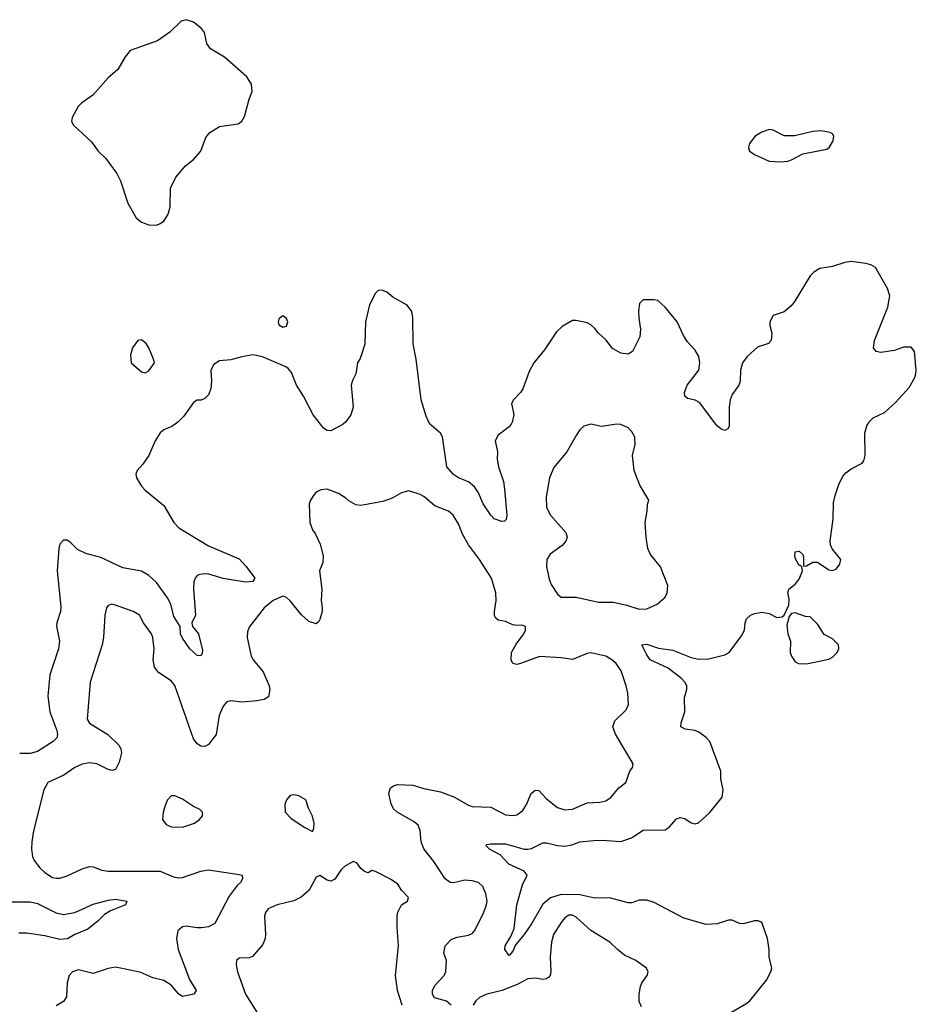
# Model space of a CAD drawing. Header units: inches. Extents: x 2293880 to 2522759, y 823965 to 1006879.
# Tile 185 of 256: x 2340514 to 2345342, y 996875 to 1002178. Entities that reach past the tile are written whole.
import ezdxf

# ---------------------------------------------------------------- set-up
doc = ezdxf.new("R2010")
doc.units = ezdxf.units.IN
doc.header["$MEASUREMENT"] = 0
doc.layers.add('C3040', color=7, linetype='Continuous')
doc.layers.add('C3949', color=7, linetype='Continuous')

msp = doc.modelspace()

# ---------------------------------------------------------------- linework, layer by layer
at = {"layer": 'C3040', "color": 5, "elevation": 220}
for points in [[(2341410, 1002177.6), (2341384, 1002170), (2341323, 1002110), (2341255.6, 1002064.4), (2341108.7, 1002011.3), (2341082, 1001978), (2341042.6, 1001910), (2340990, 1001864), (2340908.5, 1001771.5), (2340848.2, 1001730), (2340828.4, 1001710), (2340796.3, 1001650), (2340793.4, 1001630), (2340803, 1001610), (2340900.4, 1001520.4), (2340937, 1001470), (2340977, 1001430), (2341036.5, 1001350), (2341057.4, 1001310), (2341096, 1001190), (2341141.5, 1001110), (2341170, 1001087.2), (2341210, 1001072.9), (2341249.7, 1001070.3), (2341270, 1001079.3), (2341290, 1001093.4), (2341313, 1001130), (2341324.7, 1001170), (2341325.4, 1001270), (2341355.4, 1001330), (2341406.9, 1001390), (2341450, 1001424.9), (2341489.8, 1001470), (2341516.6, 1001543.4), (2341536.8, 1001570), (2341590, 1001601.8), (2341690, 1001617.3), (2341709.8, 1001630.2), (2341724.2, 1001655.8), (2341749.8, 1001750.2), (2341765.4, 1001790), (2341762.4, 1001830), (2341736.2, 1001870), (2341616.5, 1001976.5), (2341541.1, 1002021.1), (2341521, 1002050), (2341508, 1002108), (2341492.8, 1002130), (2341450, 1002164.2)], [(2344550, 1001586.6), (2344510, 1001572.6), (2344473.4, 1001550), (2344443.8, 1001510), (2344438, 1001490), (2344444, 1001470), (2344474.8, 1001450), (2344550, 1001415.3), (2344610, 1001412.2), (2344650, 1001415.5), (2344670, 1001422), (2344730, 1001454.9), (2344859.1, 1001480.9), (2344873.2, 1001490), (2344894.8, 1001525.2), (2344897.2, 1001550), (2344890, 1001562), (2344878, 1001570), (2344830, 1001579.5), (2344784.1, 1001575.9), (2344688.3, 1001551.7), (2344630, 1001551.3), (2344570, 1001582.6)], [(2341930, 1000582), (2341910, 1000566), (2341906, 1000550), (2341910, 1000534), (2341930, 1000521), (2341950, 1000526.8), (2341957.2, 1000550), (2341950, 1000568)], [(2341170, 1000452.7), (2341150.7, 1000449.3), (2341120.7, 1000410), (2341110.6, 1000370), (2341114.8, 1000330), (2341170, 1000281), (2341190, 1000276), (2341210, 1000287.3), (2341239, 1000330), (2341234, 1000350), (2341209.4, 1000410), (2341194.5, 1000434.5)]]:
    msp.add_lwpolyline(points, close=True, dxfattribs=at)
for points in [[(2345081.2, 1000000), (2345088.3, 1000011.7), (2345110, 1000033.8), (2345170, 1000062.4), (2345230, 1000115.8), (2345302.6, 1000197.4), (2345333.3, 1000250), (2345339.6, 1000270), (2345341.6, 1000290), (2345332, 1000390), (2345313.3, 1000413.3), (2345273.4, 1000413.4), (2345224.2, 1000395.8), (2345150, 1000384.7), (2345125.2, 1000390), (2345111.6, 1000410), (2345116.9, 1000450), (2345188.6, 1000630), (2345198.5, 1000690), (2345186.9, 1000730), (2345122.6, 1000842.6), (2345097.2, 1000857.2), (2345070, 1000865.4), (2344990, 1000874.7), (2344956, 1000870), (2344890, 1000848), (2344821.6, 1000838.4), (2344790, 1000818.7), (2344770, 1000798.4), (2344683.7, 1000656.3), (2344666, 1000634), (2344630, 1000603.6), (2344570, 1000584.5), (2344553.4, 1000550), (2344553.1, 1000530), (2344563.6, 1000490), (2344560.9, 1000450), (2344545.7, 1000434.3), (2344486.9, 1000413.1), (2344430, 1000363.4), (2344405, 1000330), (2344394.2, 1000290), (2344393.7, 1000230), (2344386.5, 1000210), (2344350, 1000158.3), (2344338.6, 1000130), (2344334.2, 1000090), (2344333.8, 1000000)], [(2342724.8, 1000000), (2342714.3, 1000014.3), (2342701.6, 1000041.6), (2342674.7, 1000130), (2342648.7, 1000348.7), (2342632.6, 1000432.6), (2342631.1, 1000571.1), (2342626, 1000606), (2342599.4, 1000639.4), (2342522.9, 1000682.9), (2342490, 1000709.5), (2342470, 1000719.5), (2342450, 1000720.9), (2342443.1, 1000716.9), (2342430, 1000704), (2342398, 1000642), (2342376.4, 1000550), (2342372.4, 1000430), (2342347.2, 1000352.8), (2342333, 1000330), (2342323.8, 1000270), (2342305.5, 1000234.5), (2342298.7, 1000210), (2342308.7, 1000091.3), (2342297.6, 1000050), (2342270, 1000012.3), (2342254.9, 1000000)], [(2344262.2, 1000000), (2344175.1, 1000115.1), (2344150, 1000128.7), (2344110, 1000137.6), (2344094.5, 1000150), (2344093.3, 1000170), (2344108.5, 1000210), (2344170.9, 1000290), (2344176.4, 1000330), (2344170, 1000364), (2344150, 1000398), (2344110, 1000442), (2344090, 1000472.3), (2344053.3, 1000550), (2343990, 1000629.5), (2343950, 1000665.2), (2343930, 1000669.3), (2343870.8, 1000669.2), (2343851, 1000650), (2343845.3, 1000610), (2343846.7, 1000570), (2343857.3, 1000510), (2343853.8, 1000470), (2343812.6, 1000390), (2343790, 1000375.7), (2343750, 1000381.2), (2343706.3, 1000406.3), (2343671.1, 1000451.1), (2343629.8, 1000489.8), (2343610, 1000515.1), (2343590, 1000534.3), (2343570, 1000544.7), (2343510, 1000558.4), (2343490, 1000558), (2343434.2, 1000525.8), (2343403.8, 1000496.2), (2343339.6, 1000400.4), (2343282.6, 1000330), (2343257.6, 1000282.4), (2343222.4, 1000190), (2343210, 1000169.6), (2343172.4, 1000130), (2343162.4, 1000110), (2343175.2, 1000050), (2343166, 1000010), (2343159.8, 1000000)], [(2342133.1, 1000000), (2342094, 1000050), (2342042.3, 1000150), (2342004.2, 1000210), (2341977.6, 1000277.6), (2341959.7, 1000299.7), (2341947.5, 1000307.5), (2341822, 1000362), (2341770, 1000373.2), (2341710, 1000362.7), (2341650, 1000345.2), (2341590, 1000341.2), (2341559.8, 1000320.2), (2341542.8, 1000290), (2341546.8, 1000230), (2341542.8, 1000190), (2341530, 1000158), (2341510, 1000138), (2341491.1, 1000128.9), (2341470, 1000128.7), (2341450, 1000115.3), (2341397.1, 1000042.9), (2341367.8, 1000012.2), (2341351.2, 1000000)]]:
    msp.add_lwpolyline(points, dxfattribs=at)
at = {"layer": 'C3949', "color": 5}
for points, elevation in [([(2341351.2, 1000000), (2341333.2, 999986.8), (2341290, 999969.6), (2341270, 999951.8), (2341243.7, 999910), (2341208.7, 999830), (2341176.4, 999783.6), (2341146, 999750), (2341138.4, 999730), (2341142.6, 999710), (2341170, 999665.3), (2341190, 999643.1), (2341290, 999560.4), (2341344.6, 999470), (2341370, 999441.5), (2341530, 999344.7), (2341694.8, 999274.8), (2341732.8, 999232.8), (2341779.3, 999170), (2341768.3, 999151.7), (2341730, 999148.4), (2341608.7, 999168.7), (2341531.7, 999191.7), (2341510, 999193.4), (2341483, 999190), (2341470, 999183.5), (2341458, 999170), (2341452.1, 999150), (2341450.2, 999109.8), (2341460.5, 998970), (2341440.9, 998930), (2341444, 998910), (2341476.1, 998870), (2341497.3, 998782.7), (2341496, 998764), (2341490, 998752.3), (2341470, 998753.3), (2341430, 998789.7), (2341390, 998847.1), (2341379.6, 998870), (2341378.4, 998910), (2341344, 998964), (2341327.8, 999030), (2341310, 999063.9), (2341250, 999146.6), (2341210, 999184.5), (2341170, 999207.3), (2341070, 999225.8), (2340950, 999280.3), (2340870, 999301.8), (2340824.5, 999324.5), (2340790, 999360.3), (2340770, 999373.8), (2340750, 999374.2), (2340744.6, 999370), (2340730, 999353), (2340724.6, 999330), (2340715.2, 999210), (2340735.1, 999015.1), (2340732.9, 998990), (2340712.9, 998930), (2340711.8, 998911.8), (2340727.6, 998830), (2340722, 998790), (2340675.5, 998650), (2340665.4, 998534.6), (2340675.2, 998450), (2340714.5, 998350), (2340718, 998330), (2340714.3, 998310), (2340693.7, 998290), (2340610, 998235.8), (2340570, 998226.3), (2340513.7, 998226.3)], 220), ([(2342254.9, 1000000), (2342250, 999996), (2342190, 999963.7), (2342170, 999965.1), (2342150, 999978.4), (2342133.1, 1000000)], 220), ([(2343159.8, 1000000), (2343150, 999984.2), (2343090, 999939.6), (2343073.7, 999910), (2343085.7, 999850), (2343085.2, 999810), (2343091.1, 999770), (2343118, 999690), (2343125, 999650), (2343137.3, 999510), (2343133.7, 999486.3), (2343123.4, 999476.6), (2343110, 999475.8), (2343068.4, 999490), (2343050, 999509.7), (2343010, 999571), (2342984.3, 999630), (2342962.4, 999662.4), (2342930, 999688.1), (2342877.3, 999710), (2342850, 999727.8), (2342814.4, 999770), (2342790, 999931.3), (2342779.3, 999950), (2342731.3, 999991.3), (2342724.8, 1000000)], 220), ([(2344334.7, 996825.3), (2344423.5, 996876.5), (2344445.6, 996894.4), (2344534.8, 997005.2), (2344558.7, 997050), (2344563.6, 997070), (2344549.7, 997129.7), (2344549.6, 997170), (2344540.7, 997230), (2344510, 997316), (2344490, 997324.2), (2344470, 997324.2), (2344410, 997308.9), (2344390, 997309.8), (2344350, 997327.4), (2344330, 997327.7), (2344270, 997307.4), (2344210, 997304.3), (2344090, 997338.5), (2343930, 997423.7), (2343890, 997435.7), (2343850, 997435.6), (2343810, 997422), (2343790, 997421.5), (2343690, 997447.7), (2343610, 997446.9), (2343530, 997464.5), (2343430, 997466.5), (2343372.2, 997447.8), (2343330, 997414.8), (2343270, 997309), (2343230, 997251), (2343184.2, 997195.8), (2343170, 997160.9), (2343150, 997137.2), (2343126.3, 997170), (2343128.4, 997190), (2343159.2, 997240.8), (2343176.8, 997283.2), (2343191.5, 997410), (2343221.9, 997518.1), (2343245.7, 997570), (2343230, 997591.6), (2343147.3, 997630), (2343100.3, 997680.3), (2343043.7, 997710), (2343024.5, 997730), (2343030, 997735.5), (2343050, 997739.5), (2343130, 997739.7), (2343230, 997710.2), (2343250, 997710.2), (2343270, 997714.5), (2343330, 997744.1), (2343350, 997744.3), (2343410, 997729.4), (2343450, 997727.2), (2343486.2, 997733.8), (2343530, 997750.2), (2343602.8, 997757.2), (2343650, 997759.3), (2343750, 997751.1), (2343808.6, 997771.4), (2343870, 997812.8), (2343990, 997814.4), (2344010, 997829.1), (2344050, 997873.4), (2344070, 997881.6), (2344096, 997876), (2344130, 997852), (2344150, 997846.4), (2344168, 997852), (2344230, 997908), (2344296.2, 997990), (2344301.6, 998030), (2344289.6, 998090), (2344289.6, 998130), (2344229.8, 998289.8), (2344210, 998311.6), (2344170, 998340.5), (2344148.7, 998348.7), (2344097, 998357), (2344074.5, 998370), (2344075.8, 998390), (2344094.5, 998450), (2344093.1, 998526.9), (2344105.7, 998570), (2344106.9, 998590), (2344096, 998610), (2344077.2, 998630), (2344005, 998685), (2343909.4, 998729.4), (2343890, 998757.6), (2343864, 998810), (2343890, 998814.3), (2343953.4, 998793.4), (2344030, 998781.3), (2344130, 998742), (2344170, 998732.9), (2344224.4, 998735.6), (2344310, 998756.5), (2344334, 998770), (2344401, 998859), (2344416.2, 998890), (2344419.5, 998930), (2344426.6, 998950), (2344449.2, 998970), (2344470, 998979.5), (2344510, 998987), (2344550, 998979.5), (2344590, 998958), (2344618.6, 998961.4), (2344629.4, 998970.6), (2344655.5, 999024.5), (2344657.5, 999057.5), (2344649.3, 999090), (2344655.3, 999110), (2344690, 999138), (2344710, 999164.7), (2344728, 999210), (2344726, 999230), (2344718, 999238), (2344710, 999238), (2344690, 999278), (2344686.8, 999293.2), (2344690, 999311.3), (2344710, 999314.8), (2344730, 999298), (2344734.4, 999285.6), (2344734, 999234), (2344750, 999236), (2344784.1, 999255.9), (2344810, 999256.3), (2344870, 999214.8), (2344890, 999211), (2344910, 999218), (2344930, 999244.7), (2344934.5, 999270), (2344887.9, 999327.9), (2344878.8, 999350), (2344877.3, 999370), (2344894.6, 999490), (2344896.4, 999576.4), (2344904.3, 999615.7), (2344924.8, 999675.2), (2344944.2, 999715.8), (2344962.3, 999737.7), (2344990, 999759), (2345050, 999788.7), (2345058.9, 999801.1), (2345066.4, 999830), (2345063.7, 999950), (2345075, 999990), (2345081.2, 1000000)], 220), ([(2344333.8, 1000000), (2344333.8, 999986.2), (2344326.6, 999973.4), (2344310, 999965.1), (2344290, 999973), (2344270, 999989.7), (2344262.2, 1000000)], 220), ([(2342836.8, 996870), (2342811.2, 996891.2), (2342748.2, 996910), (2342736.4, 996930), (2342736.5, 996950), (2342750, 996975.3), (2342799.7, 997030), (2342808.3, 997050), (2342812.4, 997110), (2342796.9, 997150), (2342804.8, 997190), (2342836.3, 997223.7), (2342870, 997236.1), (2342930, 997246.5), (2342950, 997256.5), (2342962.6, 997270), (2343010, 997362), (2343026.8, 997410), (2343030.7, 997430.7), (2343023.1, 997470), (2343007.1, 997510), (2342983.7, 997530), (2342950, 997539.3), (2342910, 997543.5), (2342850, 997529.8), (2342831.1, 997531.1), (2342804.7, 997550), (2342744.4, 997644.4), (2342690, 997711.6), (2342675.9, 997750), (2342669.8, 997810), (2342658.8, 997838.8), (2342638.1, 997858.1), (2342547, 997910), (2342526.9, 997926.9), (2342514.3, 997954.3), (2342501.7, 998010), (2342510, 998040.7), (2342530, 998054), (2342550, 998058.4), (2342630, 998054.3), (2342690, 998036.8), (2342779.8, 998019.8), (2342852.3, 997992.3), (2342930, 997947.8), (2342950, 997940.6), (2343050, 997936.2), (2343130, 997896.1), (2343168.5, 997891.5), (2343190, 997894.6), (2343222.2, 997917.8), (2343243.1, 997950), (2343267.1, 998010), (2343290, 998028.8), (2343310, 998025.7), (2343350, 997981.3), (2343410, 997934.9), (2343450, 997921.5), (2343490, 997926.5), (2343570, 997959.6), (2343636.9, 997963.1), (2343670, 997970.4), (2343698.4, 997990), (2343739.7, 998040.3), (2343777.2, 998070), (2343799.3, 998130), (2343813.2, 998150), (2343817.2, 998170), (2343722.6, 998330), (2343708.4, 998370), (2343718.9, 998401.1), (2343778.8, 998461.2), (2343791.8, 998490), (2343787.6, 998550), (2343778.7, 998590), (2343752.4, 998670), (2343724.7, 998710), (2343702.9, 998730), (2343670, 998749.7), (2343590, 998767.8), (2343570, 998764.2), (2343490, 998731.5), (2343430, 998741.6), (2343312.7, 998747.3), (2343209.5, 998709.5), (2343190, 998705.1), (2343169.5, 998709.5), (2343159.3, 998730), (2343162, 998770), (2343186.2, 998813.8), (2343229.2, 998870), (2343237.2, 998890), (2343238, 998910), (2343217.5, 998917.5), (2343190, 998915.1), (2343170, 998919.3), (2343130, 998936), (2343090, 998943.7), (2343076.6, 998956.6), (2343069.6, 998969.6), (2343069.6, 998989.6), (2343079.7, 999050), (2343078, 999090), (2343054.3, 999170), (2342989.7, 999270), (2342929.8, 999349.8), (2342896.3, 999410), (2342879.1, 999459.1), (2342847.3, 999510), (2342822.7, 999530), (2342750, 999559.6), (2342690, 999609.4), (2342670, 999620.9), (2342610, 999639.3), (2342570, 999629.3), (2342518.9, 999601.1), (2342470, 999582.4), (2342350, 999560.5), (2342324.2, 999564.2), (2342285.6, 999585.6), (2342270, 999600.9), (2342230, 999626.6), (2342170, 999649.5), (2342135.2, 999644.8), (2342110, 999632.7), (2342098.8, 999621.2), (2342079.1, 999590), (2342073, 999570), (2342075.5, 999470), (2342090, 999431), (2342105.5, 999410), (2342132.5, 999352.5), (2342147.7, 999290), (2342145.2, 999254.8), (2342128, 999210), (2342140.5, 999110), (2342137.1, 999050), (2342142.4, 999010), (2342141.6, 998990), (2342130, 998948), (2342124, 998936), (2342110, 998924), (2342070, 998937), (2342030, 998974), (2341970, 999048.3), (2341950, 999066.6), (2341930, 999073.3), (2341878.4, 999050), (2341830.4, 999010), (2341750, 998906), (2341739.6, 998880.4), (2341738, 998850), (2341759.5, 998750), (2341770.4, 998730), (2341825.4, 998665.4), (2341857.6, 998590), (2341861.3, 998570), (2341852.7, 998530), (2341830, 998515.6), (2341791.4, 998508.6), (2341710, 998501.7), (2341650, 998508.4), (2341630, 998503.6), (2341610, 998480.9), (2341587.7, 998430), (2341572.3, 998327.7), (2341530, 998274), (2341510, 998262.9), (2341490, 998264.7), (2341470, 998276.9), (2341450, 998304.5), (2341350, 998592.3), (2341330, 998617.6), (2341261.9, 998661.9), (2341240.3, 998690), (2341232, 998730), (2341237.3, 998790), (2341230.7, 998850), (2341223.1, 998870), (2341179.7, 998930), (2341159.3, 998970), (2341124, 998990), (2341030, 999023.6), (2341010, 999029.5), (2340990, 999022.7), (2340981.6, 999010), (2340971.8, 998970), (2340964.9, 998850), (2340957.2, 998810), (2340893.1, 998610), (2340878, 998410), (2340890, 998388.2), (2340988.3, 998328.3), (2341047, 998270), (2341058, 998250), (2341061.1, 998230), (2341050, 998179), (2341030, 998139.5), (2341010, 998133.6), (2340990, 998138.7), (2340929.8, 998169.8), (2340890, 998174.7), (2340850, 998168.5), (2340810.2, 998149.8), (2340751.6, 998108.4), (2340665.7, 998070), (2340644.2, 998030), (2340588.6, 997808.6), (2340578.7, 997750), (2340577.6, 997710), (2340583.1, 997670), (2340592.2, 997650), (2340622, 997610), (2340650, 997584.6), (2340690, 997558.3), (2340710, 997553.8), (2340730, 997554.7), (2340770, 997566.4), (2340850, 997604), (2340890, 997617), (2340910, 997614.4), (2340956.9, 997596.9), (2340990, 997592.6), (2341270, 997592.3), (2341342, 997562), (2341370, 997555.5), (2341390, 997557.2), (2341490, 997591.1), (2341530, 997598.8), (2341694.7, 997574.7), (2341711.3, 997570), (2341714, 997550), (2341702.4, 997530), (2341685.4, 997514.6), (2341642, 997458), (2341564.2, 997310), (2341530, 997291.7), (2341493.4, 997286.6), (2341470, 997286.2), (2341410, 997296.3), (2341390, 997292.7), (2341366.2, 997270), (2341358.8, 997230), (2341367.4, 997170), (2341427.7, 997007.7), (2341464.9, 996950), (2341451, 996930), (2341390, 996917.6), (2341370, 996929.6), (2341330, 996977.4), (2341290, 997003.6), (2341230, 997017), (2341165.4, 997045.4), (2341117.7, 997057.7), (2341030, 997074.7), (2340990, 997068.2), (2340910, 997040.5), (2340830, 997060.5), (2340798.8, 997050), (2340779.3, 997030), (2340768.9, 996990), (2340765.4, 996914.6), (2340748.8, 996890), (2340710, 996866.2)], 240), ([(2342573.5, 996870), (2342547.6, 996950), (2342537.4, 997030), (2342553.3, 997190), (2342545.6, 997290), (2342547, 997353), (2342550, 997371.3), (2342570, 997411.3), (2342602, 997430), (2342608, 997450), (2342570, 997488.7), (2342550, 997521.2), (2342510, 997549.3), (2342430, 997589.5), (2342410, 997595.1), (2342390, 997582.7), (2342370, 997589.4), (2342350, 997607), (2342330, 997637), (2342310, 997643.7), (2342262.4, 997617.6), (2342242.6, 997597.4), (2342210, 997549.2), (2342190, 997537.2), (2342170, 997544), (2342130, 997569), (2342110, 997559), (2342072.7, 997490), (2342028.8, 997451.2), (2341990, 997432.2), (2341900.7, 997410), (2341851.2, 997388.8), (2341836.5, 997370), (2341831.6, 997350), (2341837.4, 997250), (2341836, 997230), (2341823, 997197), (2341767.3, 997132.7), (2341750, 997125.6), (2341695.9, 997124.1), (2341680.7, 997110), (2341679.3, 997090), (2341687.2, 997050), (2341728.9, 996930), (2341790, 996831.8)], 260), ([(2340450, 997425.9), (2340570, 997427), (2340610, 997418.1), (2340710, 997367), (2340750, 997359.3), (2340810, 997369.2), (2340910, 997413.5), (2340990, 997436.3), (2341030, 997440.2), (2341091, 997430), (2341082.8, 997410), (2341002, 997378), (2340970, 997358.9), (2340936.5, 997323.5), (2340881.1, 997278.9), (2340810, 997250.6), (2340771.9, 997228.1), (2340730, 997223.7), (2340650, 997244.4), (2340550, 997257.2), (2340510, 997257.9)], 220), ([(2343861.2, 996861.2), (2343849.4, 996890), (2343849.5, 996930), (2343857, 996970), (2343864.5, 996990), (2343891.8, 997030), (2343898.4, 997050), (2343889.3, 997070), (2343830.9, 997110.9), (2343770, 997139.7), (2343731.8, 997170), (2343692, 997210), (2343590, 997273), (2343510, 997343.6), (2343490, 997355.4), (2343470, 997355.4), (2343450, 997340.7), (2343430, 997316.2), (2343387.6, 997250), (2343376.5, 997210), (2343370.3, 997130), (2343374.6, 997050), (2343370.3, 997030), (2343360.5, 997019.5), (2343350, 997011.5), (2343330, 997008.4), (2343290, 997016.1), (2343250, 997011.7), (2343196.8, 996983.2), (2343111.4, 996948.6), (2343030, 996929.9), (2342990, 996912.2), (2342970, 996893.5), (2342956.3, 996870)], 240)]:
    msp.add_lwpolyline(points, dxfattribs=dict(at, elevation=elevation))
for points, elevation in [([(2343730, 999999.5), (2343647.3, 999987.3), (2343590, 999999), (2343550.9, 999989.1), (2343530, 999968.7), (2343510, 999939), (2343460.5, 999850), (2343390, 999765.2), (2343367, 999710), (2343348.7, 999608.7), (2343350.4, 999550), (2343372.7, 999510), (2343454.9, 999414.9), (2343462.4, 999390), (2343454.9, 999370), (2343434.5, 999345.5), (2343370, 999298.4), (2343351.8, 999270), (2343350.2, 999230), (2343363.9, 999163.9), (2343375.8, 999135.8), (2343410, 999082.8), (2343430, 999067.7), (2343510, 999067.2), (2343630, 999040.3), (2343710, 999041.1), (2343783.8, 999023.8), (2343850, 999002.3), (2343890, 999004.2), (2343946, 999030), (2343990, 999067.3), (2344000.9, 999090), (2344004.5, 999130), (2343965.1, 999230), (2343910, 999298), (2343895.8, 999330), (2343886.9, 999390), (2343882, 999470), (2343892.7, 999530), (2343894, 999566), (2343902, 999590), (2343852.3, 999670), (2343822.9, 999750), (2343813.3, 999830), (2343827.3, 999890), (2343826, 999930), (2343810, 999957.2), (2343790, 999979.3), (2343750, 999997)], 240), ([(2344690, 998984), (2344670, 998979), (2344657.3, 998962.7), (2344644, 998916), (2344650.5, 998870), (2344664, 998830), (2344663.1, 998770), (2344668.7, 998750), (2344690, 998719.3), (2344706.8, 998710), (2344750, 998708.4), (2344870, 998734), (2344890, 998744.9), (2344916, 998770), (2344923.7, 998790), (2344922, 998810), (2344890, 998842.9), (2344846.2, 998866.2), (2344810, 998922.7), (2344770, 998961.2), (2344744.1, 998964.1)], 220), ([(2341350, 997998), (2341330, 997997.2), (2341310, 997975.3), (2341299.1, 997950), (2341286, 997910), (2341282, 997870), (2341303.1, 997843.1), (2341330, 997830.7), (2341390, 997828.2), (2341455.3, 997850), (2341482, 997870), (2341498, 997890), (2341498, 997910), (2341483.1, 997923.1), (2341450, 997939.3), (2341390, 997979.5)], 260), ([(2341990, 998002.7), (2341970, 997999.3), (2341950, 997975.3), (2341940.7, 997950), (2341942.8, 997910), (2341975.9, 997875.9), (2342050, 997826.8), (2342090, 997806), (2342098, 997822), (2342099.5, 997850), (2342090, 997888), (2342068.7, 997931.3), (2342055.3, 997975.3), (2342017.5, 997997.5)], 260)]:
    msp.add_lwpolyline(points, close=True, dxfattribs=dict(at, elevation=elevation))

doc.saveas('drawing.dxf')
